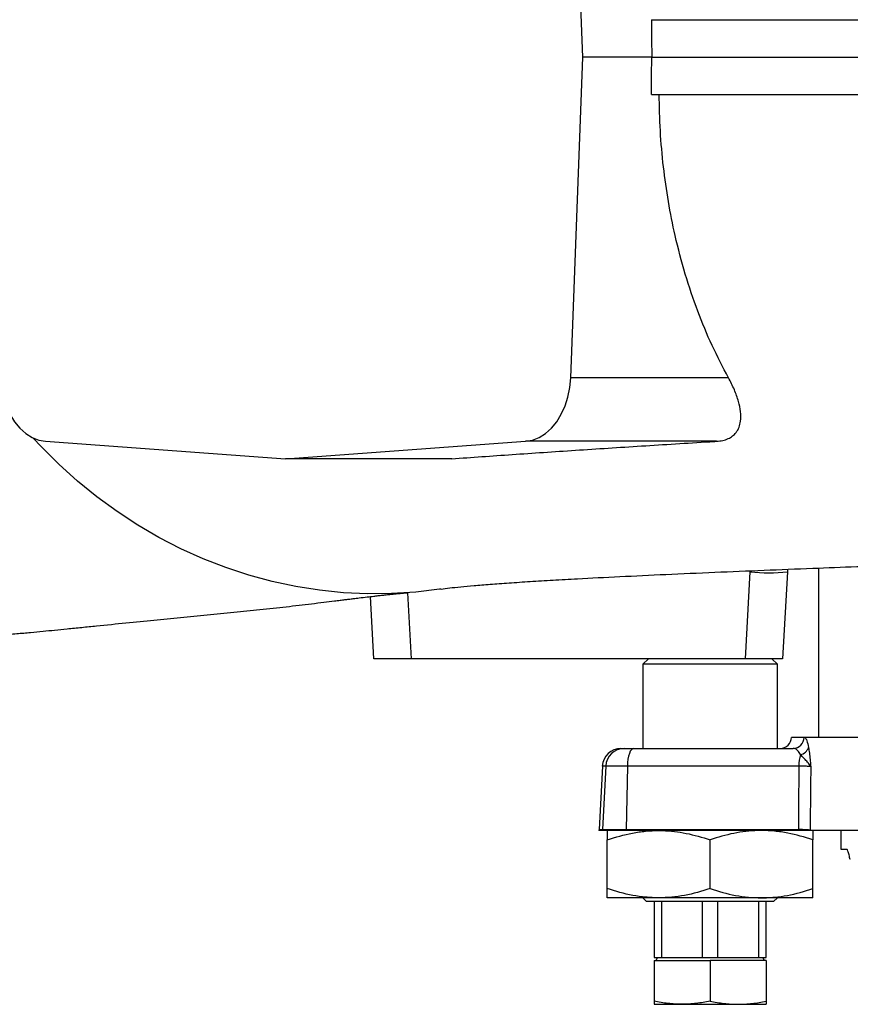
# Model space of a CAD drawing. Header units: millimetres. Extents: x 1536 to 5315, y 842 to 6038.
# Tile 6 of 18: x 3466 to 3911, y 1115 to 1642. Entities that reach past the tile are written whole.
import ezdxf

# ---------------------------------------------------------------- set-up
doc = ezdxf.new("R2010")
doc.units = ezdxf.units.MM
doc.header["$LTSCALE"] = 2

msp = doc.modelspace()

# ---------------------------------------------------------------- linework, layer by layer
at = {"color": 7, "linetype": 'Continuous', "lineweight": 25}
for p, q in [((3767.65, 1621.76), (3761.11, 1793.41)), ((3761.11, 1450.11), (3767.65, 1621.76)), ((3804.52, 1621.76), (3767.65, 1621.76)), ((3845.56, 1450.11), (3761.11, 1450.11)), ((3480.11, 1416.1), (3608.56, 1406.76)), ((3608.56, 1406.76), (3737, 1416.1)), ((3839.14, 1416.1), (3737, 1416.1)), ((3697.47, 1406.76), (3608.56, 1406.76)), ((3854.67, 1299.76), (3857.25, 1346.29)), ((3874.69, 1299.75), (3877.25, 1346.22)), ((3877.29, 1346.21), (3877.42, 1347.64)), ((3893.73, 1348.28), (3893.73, 1257.76)), ((3655.73, 1299.76), (3653.98, 1333.02)), ((3675.7, 1299.76), (3655.73, 1299.76)), ((3854.67, 1299.76), (3675.7, 1299.76)), ((3802.73, 1299.76), (3799.73, 1296.76)), ((3799.73, 1296.76), (3799.73, 1251.76)), ((3835.73, 1296.76), (3799.73, 1296.76)), ((3871.73, 1296.76), (3835.73, 1296.76)), ((3871.73, 1296.76), (3868.73, 1299.76)), ((3871.73, 1251.76), (3871.73, 1296.76)), ((3879.29, 1257.76), (3879.29, 1257.66)), ((3879.29, 1257.76), (4074.73, 1257.76)), ((3788.04, 1251.76), (3789.83, 1251.76)), ((3789.83, 1251.76), (3794.86, 1251.76)), ((3794.86, 1251.76), (3880.19, 1251.76)), ((3778.06, 1242.29), (3776.28, 1208.29)), ((3779.87, 1242.29), (3778.1, 1208.29)), ((3791.44, 1242.29), (3779.87, 1242.29)), ((3791.44, 1242.29), (3790.84, 1208.29)), ((3883.21, 1242.29), (3791.44, 1242.29)), ((3778.08, 1207.76), (3776.26, 1207.76)), ((3790.83, 1207.76), (3778.08, 1207.76)), ((3778.1, 1208.29), (3790.84, 1208.29)), ((3882.98, 1207.76), (3790.83, 1207.76)), ((3790.84, 1208.29), (3882.99, 1208.29)), ((4032.69, 1207.76), (3889.35, 1207.76)), ((3905.73, 1207.76), (3905.73, 1197.76)), ((3780.73, 1176.68), (3780.73, 1202.85)), ((3835.73, 1176.68), (3835.73, 1202.85)), ((3890.73, 1176.68), (3890.73, 1202.85)), ((3905.73, 1197.76), (3908.85, 1197.76)), ((3808.23, 1171.76), (3780.73, 1171.76)), ((3799.73, 1171.76), (3801.73, 1169.76)), ((3863.23, 1171.76), (3808.23, 1171.76)), ((3890.73, 1171.76), (3863.23, 1171.76)), ((3869.73, 1169.76), (3871.73, 1171.76)), ((3835.73, 1169.76), (3801.73, 1169.76)), ((3805.73, 1169.76), (3805.73, 1139.76)), ((3809.9, 1139.76), (3809.9, 1169.76)), ((3831.55, 1169.76), (3831.55, 1139.76)), ((3869.73, 1169.76), (3835.73, 1169.76)), ((3839.9, 1139.76), (3839.9, 1169.76)), ((3861.55, 1169.76), (3861.55, 1139.76)), ((3865.73, 1139.76), (3865.73, 1169.76)), ((3805.73, 1139.76), (3809.9, 1139.76)), ((3807.54, 1139.76), (3806.61, 1138.16)), ((3809.9, 1139.76), (3831.55, 1139.76)), ((3831.55, 1139.76), (3839.9, 1139.76)), ((3839.9, 1139.76), (3861.55, 1139.76)), ((3861.55, 1139.76), (3865.73, 1139.76)), ((3864.84, 1138.16), (3863.92, 1139.76)), ((3805.73, 1138.16), (3805.73, 1116.45)), ((3805.73, 1138.16), (3835.73, 1138.16)), ((3835.73, 1138.16), (3835.73, 1116.45)), ((3865.73, 1138.16), (3835.73, 1138.16)), ((3865.73, 1138.16), (3865.73, 1116.45)), ((3805.73, 1114.76), (3820.73, 1114.76)), ((3820.73, 1114.76), (3850.73, 1114.76)), ((3850.73, 1114.76), (3865.73, 1114.76))]:
    msp.add_line(p, q, dxfattribs=at)
at = {"color": 8, "linetype": 'Continuous', "lineweight": 25}
for p, q in [((3673.85, 1335.03), (3675.7, 1299.76)), ((3879.29, 1257.66), (3886.11, 1257.66)), ((3779.87, 1242.29), (3778.06, 1242.29)), ((3776.28, 1208.29), (3778.1, 1208.29)), ((3889.35, 1207.94), (4032.69, 1207.94))]:
    msp.add_line(p, q, dxfattribs=at)
at = {"color": 7, "linetype": 'Continuous', "lineweight": 25, "flags": 128}
for points in [[(3804.32, 1641.76), (3804.42, 1631.76), (3804.52, 1621.76)], [(3804.32, 1601.76), (3804.42, 1611.76), (3804.52, 1621.76)], [(3456, 1450.11), (3456.47, 1444.89), (3457.48, 1439.81), (3459, 1435), (3461, 1430.55), (3463.44, 1426.57), (3466.27, 1423.13), (3469.42, 1420.31), (3472.82, 1418.17), (3476.41, 1416.76), (3480.11, 1416.1)], [(3737, 1416.1), (3740.7, 1416.76), (3744.29, 1418.17), (3747.69, 1420.31), (3750.84, 1423.13), (3753.67, 1426.57), (3756.11, 1430.55), (3758.11, 1435), (3759.63, 1439.81), (3760.64, 1444.89), (3761.11, 1450.11)], [(3691.7, 1336.99), (3690.95, 1336.88), (3678.15, 1335.38), (3665.29, 1334.57), (3652.41, 1334.47), (3639.55, 1335.07), (3626.72, 1336.37), (3613.97, 1338.37), (3601.33, 1341.06), (3588.82, 1344.44), (3576.48, 1348.49), (3564.33, 1353.22), (3552.42, 1358.6), (3540.75, 1364.62), (3529.37, 1371.27), (3518.31, 1378.54), (3507.58, 1386.4), (3497.22, 1394.84), (3487.24, 1403.83), (3477.69, 1413.35), (3473.49, 1417.84)], [(3794.86, 1251.76), (3794.21, 1251.58), (3793.59, 1251.05), (3793.02, 1250.19), (3792.51, 1249.02), (3792.08, 1247.59), (3791.75, 1245.95), (3791.54, 1244.16), (3791.44, 1242.29)], [(3889.58, 1241.94), (3889.51, 1231.79), (3889.35, 1207.94)]]:
    msp.add_lwpolyline(points, dxfattribs=at)
at = {"color": 8, "linetype": 'Continuous', "lineweight": 25}
msp.add_arc((3867.54, 1438.03), 92.32, 263.6017, 276.0193, dxfattribs=at)
at = {"color": 7, "linetype": 'Continuous', "lineweight": 25}
for centre, radius, start, end in [((3873.29, 1257.76), 6, 270, 359), ((3880.15, 1257.72), 5.96, 270.3812, 359.3956), ((3788.04, 1241.76), 10, 90, 177), ((3789.84, 1241.78), 9.98, 90.0804, 177.0908), ((3882.95, 1254.05), 5.75, 281.2251, 342.1806), ((3906.32, 1242.16), 23.1, 164.3223, 179.6954), ((3786.26, 1207.76), 10, 177, 180), ((3788.23, 1207.76), 10.15, 177.0283, 179.9836), ((3820.19, 1207.76), 29.36, 178.9804, 180.0016), ((3911.71, 1207.77), 28.72, 178.969, 180.013), ((3900.41, 1207.76), 11.06, 179.0589, 179.9627)]:
    msp.add_arc(centre, radius, start, end, dxfattribs=at)
msp.add_ellipse((4334.53, 3379.09), major_axis=(164.32, 9147.48), ratio=0.04642, start_param=1.807404, end_param=1.811228, dxfattribs=at)
for points, knots in [([(3804.32, 1641.76), (3816.47, 1641.76), (3840.79, 1641.76), (3878.26, 1641.76), (3916.39, 1641.76), (3955.64, 1641.76), (3995.98, 1641.76), (4037.37, 1641.76), (4079.25, 1641.76), (4121.55, 1641.76), (4164.19, 1641.76), (4207.12, 1641.76), (4250.24, 1641.76), (4293.9, 1641.76), (4338.02, 1641.76), (4382.55, 1641.76), (4426.98, 1641.76), (4470.86, 1641.76), (4514.13, 1641.76), (4556.74, 1641.76), (4598.95, 1641.76), (4641.41, 1641.76), (4684.04, 1641.76), (4726.75, 1641.76), (4768.73, 1641.76), (4809.84, 1641.76), (4850.06, 1641.76), (4875.98, 1641.76), (4888.93, 1641.76)], [0, 0, 0, 0, 0.036607, 0.073244, 0.109881, 0.146488, 0.184426, 0.222396, 0.260366, 0.298304, 0.336238, 0.374206, 0.412173, 0.450107, 0.489133, 0.528194, 0.567255, 0.606281, 0.644389, 0.682531, 0.720673, 0.758781, 0.79892, 0.839136, 0.879391, 0.919646, 0.959861, 1, 1, 1, 1]), ([(3804.52, 1621.76), (3816.61, 1621.76), (3840.8, 1621.76), (3878.08, 1621.76), (3916, 1621.76), (3955.12, 1621.76), (3995.41, 1621.76), (4036.84, 1621.76), (4078.77, 1621.76), (4121.1, 1621.76), (4163.78, 1621.76), (4206.75, 1621.76), (4249.92, 1621.76), (4293.62, 1621.76), (4337.79, 1621.76), (4382.36, 1621.76), (4426.83, 1621.76), (4470.76, 1621.76), (4514.08, 1621.76), (4556.73, 1621.76), (4598.98, 1621.76), (4641.51, 1621.76), (4684.21, 1621.76), (4727, 1621.76), (4769.07, 1621.76), (4810.26, 1621.76), (4850.55, 1621.76), (4876.53, 1621.76), (4889.5, 1621.76)], [0, 0, 0, 0, 0.036397, 0.072823, 0.109249, 0.145646, 0.183611, 0.22161, 0.259608, 0.297573, 0.335535, 0.37353, 0.411525, 0.449488, 0.488542, 0.527631, 0.566721, 0.605776, 0.643912, 0.682081, 0.720251, 0.758387, 0.798591, 0.838873, 0.879194, 0.919515, 0.959796, 1, 1, 1, 1]), ([(3804.32, 1601.76), (3816.47, 1601.76), (3840.79, 1601.76), (3878.26, 1601.76), (3916.39, 1601.76), (3955.64, 1601.76), (3995.98, 1601.76), (4037.37, 1601.76), (4079.26, 1601.76), (4121.55, 1601.76), (4164.19, 1601.76), (4207.12, 1601.76), (4250.24, 1601.76), (4293.9, 1601.76), (4338.02, 1601.76), (4382.55, 1601.76), (4426.98, 1601.76), (4470.86, 1601.76), (4514.13, 1601.76), (4556.74, 1601.76), (4598.95, 1601.76), (4641.41, 1601.76), (4684.04, 1601.76), (4726.75, 1601.76), (4768.73, 1601.76), (4809.84, 1601.76), (4850.06, 1601.76), (4875.99, 1601.76), (4888.93, 1601.76)], [0, 0, 0, 0, 0.036607, 0.073244, 0.109881, 0.146488, 0.184426, 0.222396, 0.260366, 0.298303, 0.336238, 0.374205, 0.412172, 0.450107, 0.489132, 0.528193, 0.567254, 0.60628, 0.644388, 0.68253, 0.720672, 0.75878, 0.798919, 0.839135, 0.87939, 0.919645, 0.959861, 1, 1, 1, 1]), ([(3845.56, 1450.11), (3842.57, 1455.81), (3836.59, 1467.21), (3828.9, 1485.82), (3822.25, 1505.48), (3817.08, 1525.16), (3813.26, 1544.38), (3810.62, 1563.09), (3808.9, 1582.25), (3808.63, 1595.26), (3808.49, 1601.76)], [0, 0, 0, 0, 0.131462, 0.262923, 0.398178, 0.533431, 0.648781, 0.76413, 0.882065, 1, 1, 1, 1]), ([(3839.14, 1416.1), (3840.29, 1416.22), (3842.59, 1416.46), (3845.51, 1417.45), (3847.89, 1418.89), (3849.9, 1420.91), (3851.34, 1423.57), (3852.22, 1427.29), (3852.18, 1431.91), (3851.02, 1437.56), (3848.9, 1443.66), (3846.67, 1447.96), (3845.56, 1450.11)], [0, 0, 0, 0, 0.070566, 0.14112, 0.211494, 0.281928, 0.373246, 0.464698, 0.592596, 0.720668, 0.860309, 1, 1, 1, 1]), ([(3697.47, 1406.76), (3708.16, 1407.53), (3729.56, 1409.05), (3763.52, 1411.34), (3798.8, 1413.62), (3824.38, 1415.21), (3837.98, 1416.03), (3839.14, 1416.1)], [0, 0, 0, 0, 0.243194, 0.486389, 0.731719, 0.977049, 1, 1, 1, 1]), ([(3691.71, 1336.99), (3693.19, 1337.2), (3696.14, 1337.61), (3702.01, 1338.24), (3709.14, 1338.89), (3717.79, 1339.59), (3727.9, 1340.33), (3739.28, 1341.08), (3751.52, 1341.82), (3767.29, 1342.7), (3787.22, 1343.72), (3811.86, 1344.88), (3837.7, 1346.02), (3864.04, 1347.11), (3889.48, 1348.13), (3913.62, 1349.05), (3936.2, 1349.9), (3957.66, 1350.7), (3978.38, 1351.45), (3999.01, 1352.2), (4024.46, 1353.12), (4055.39, 1354.23), (4092.32, 1355.56), (4129.21, 1356.87), (4165.82, 1358.17), (4202.11, 1359.45), (4240.12, 1360.79), (4276.41, 1362.07), (4310.66, 1363.27), (4342.57, 1364.38), (4370.78, 1365.37), (4394.91, 1366.21), (4414.09, 1366.89), (4432.07, 1367.52), (4447.88, 1368.07), (4461.6, 1368.55), (4473.32, 1368.97), (4483.56, 1369.33), (4492.44, 1369.64), (4501.7, 1369.97), (4512.72, 1370.36), (4526.72, 1370.86), (4543.31, 1371.45), (4561.66, 1372.11), (4581.37, 1372.83), (4601.94, 1373.58), (4623.64, 1374.37), (4646.28, 1375.22), (4669.62, 1376.1), (4693.57, 1377.01), (4718.01, 1377.96), (4743.02, 1378.96), (4759.44, 1379.63), (4767.82, 1379.97)], [0, 0, 0, 0, 0.018229, 0.036235, 0.054007, 0.071623, 0.089159, 0.106666, 0.124163, 0.141684, 0.169823, 0.198172, 0.226519, 0.253595, 0.279179, 0.301646, 0.322686, 0.342241, 0.36034, 0.378365, 0.396806, 0.426602, 0.457382, 0.489138, 0.516979, 0.545656, 0.575469, 0.606465, 0.630406, 0.655051, 0.680431, 0.695752, 0.71097, 0.724921, 0.737513, 0.747774, 0.756898, 0.764883, 0.771727, 0.777705, 0.786625, 0.797632, 0.810726, 0.825905, 0.841274, 0.857924, 0.875541, 0.894124, 0.913672, 0.933816, 0.954904, 0.976956, 1, 1, 1, 1]), ([(3380.59, 1306.97), (3381.79, 1307.07), (3386.29, 1307.45), (3394.28, 1308.05), (3404.53, 1308.77), (3413.87, 1309.4), (3421.14, 1309.88), (3427.44, 1310.3), (3433.64, 1310.73), (3440.99, 1311.25), (3448.72, 1311.84), (3456.69, 1312.48), (3464.36, 1313.14), (3471.88, 1313.81), (3478.61, 1314.45), (3485.13, 1315.08), (3492.07, 1315.77), (3499.54, 1316.52), (3510.17, 1317.61), (3523.22, 1318.95), (3538.11, 1320.44), (3552.35, 1321.83), (3566.48, 1323.17), (3580.77, 1324.55), (3595.17, 1326.03), (3606.59, 1327.3), (3615.73, 1328.36), (3622.44, 1329.16), (3628.77, 1329.93), (3633.87, 1330.56), (3637.6, 1331.02), (3640.16, 1331.34), (3642.53, 1331.63), (3645.07, 1331.94), (3648.32, 1332.34), (3651.99, 1332.79), (3655.42, 1333.19), (3658.16, 1333.51), (3660.55, 1333.78), (3663.03, 1334.05), (3665.13, 1334.26), (3666.65, 1334.42), (3667.68, 1334.52), (3668.61, 1334.61), (3669.49, 1334.69), (3670.52, 1334.78), (3671.89, 1334.89), (3672.86, 1334.96), (3673.43, 1335)], [0, 0, 0, 0, 0.009273, 0.034724, 0.061943, 0.086384, 0.106173, 0.117972, 0.133095, 0.151648, 0.172082, 0.190914, 0.212484, 0.231549, 0.249207, 0.265684, 0.283669, 0.305381, 0.327792, 0.374757, 0.421885, 0.468589, 0.516342, 0.563613, 0.610563, 0.660399, 0.685197, 0.709991, 0.734692, 0.756875, 0.768921, 0.779504, 0.788756, 0.800418, 0.816206, 0.837293, 0.856293, 0.869709, 0.884043, 0.902219, 0.919475, 0.929545, 0.938565, 0.94708, 0.955132, 0.964907, 0.979889, 1, 1, 1, 1]), ([(3874.48, 1299.76), (3874.39, 1299.76), (3874.2, 1299.76), (3871.21, 1299.76), (3866.42, 1299.76), (3860.6, 1299.76), (3856.52, 1299.76), (3854.67, 1299.76)], [0, 0, 0, 0, 0.179186, 0.39403, 0.608516, 0.822824, 1, 1, 1, 1]), ([(3886.11, 1257.66), (3886.25, 1257.63), (3886.73, 1257.51), (3887.57, 1256.18), (3888.14, 1253.59), (3888.43, 1252.29)], [0, 0, 0, 0, 0.1696, 0.583466, 1, 1, 1, 1]), ([(3884.07, 1248.41), (3883.59, 1249.22), (3882.62, 1250.88), (3881.24, 1251.67), (3880.43, 1251.74), (3880.19, 1251.76)], [0, 0, 0, 0, 0.406982, 0.826604, 1, 1, 1, 1]), ([(3888.43, 1252.29), (3888.59, 1251.29), (3888.9, 1249.29), (3889.25, 1245.88), (3889.46, 1243.4), (3889.57, 1242.1), (3889.58, 1241.95), (3889.58, 1241.94)], [0, 0, 0, 0, 0.325086, 0.650945, 0.958234, 0.99712, 1, 1, 1, 1]), ([(3889.58, 1241.94), (3889.58, 1241.94), (3889.54, 1242.04), (3889.21, 1242.82), (3888.15, 1244.2), (3886.06, 1246.3), (3884.74, 1247.7), (3884.07, 1248.41)], [0, 0, 0, 0, 0.002291, 0.050285, 0.401113, 0.700178, 1, 1, 1, 1]), ([(3889.58, 1241.94), (3889.58, 1241.94), (3889.35, 1242), (3888.49, 1242.1), (3886.27, 1242.23), (3884.23, 1242.27), (3883.21, 1242.29)], [0, 0, 0, 0, 0.00569, 0.337783, 0.669098, 1, 1, 1, 1]), ([(3780.73, 1202.85), (3785.19, 1204.19), (3791.93, 1206.2), (3801.18, 1207.55), (3805.88, 1207.69), (3808.23, 1207.76)], [0, 0, 0, 0, 0.495254, 0.747649, 1, 1, 1, 1]), ([(3780.73, 1207.76), (3780.73, 1207.7), (3780.73, 1207.54), (3780.73, 1206.02), (3780.73, 1203.91), (3780.73, 1202.85)], [0, 0, 0, 0, 0.232526, 0.614096, 1, 1, 1, 1]), ([(3808.23, 1207.76), (3808.88, 1207.76), (3813.81, 1207.71), (3823.12, 1206.64), (3831.5, 1204.12), (3835.73, 1202.85)], [0, 0, 0, 0, 0.070113, 0.530797, 1, 1, 1, 1]), ([(3863.23, 1207.76), (3862.57, 1207.76), (3857.64, 1207.71), (3848.33, 1206.64), (3839.95, 1204.12), (3835.73, 1202.85)], [0, 0, 0, 0, 0.070113, 0.530796, 1, 1, 1, 1]), ([(3890.73, 1202.85), (3886.26, 1204.19), (3879.52, 1206.2), (3870.27, 1207.55), (3865.57, 1207.69), (3863.23, 1207.76)], [0, 0, 0, 0, 0.495254, 0.747651, 1, 1, 1, 1]), ([(3889.35, 1207.76), (3889.01, 1207.76), (3888.32, 1207.76), (3886.03, 1207.76), (3884, 1207.76), (3882.98, 1207.76)], [0, 0, 0, 0, 0.333438, 0.666905, 1, 1, 1, 1]), ([(3889.35, 1207.94), (3889.27, 1207.96), (3888.93, 1208.03), (3887.69, 1208.14), (3885.47, 1208.24), (3883.71, 1208.27), (3882.99, 1208.29)], [0, 0, 0, 0, 0.099948, 0.433136, 0.765863, 1, 1, 1, 1]), ([(3890.73, 1207.76), (3890.73, 1207.7), (3890.73, 1207.54), (3890.73, 1206.02), (3890.73, 1203.91), (3890.73, 1202.85)], [0, 0, 0, 0, 0.232526, 0.614096, 1, 1, 1, 1]), ([(3910.74, 1192.31), (3910.73, 1192.32), (3910.49, 1192.7), (3910.12, 1194.87), (3909.49, 1197.1), (3909.07, 1197.53), (3908.85, 1197.76)], [0, 0, 0, 0, 0.008524, 0.32466, 0.639621, 1, 1, 1, 1]), ([(3808.23, 1171.76), (3807.06, 1171.76), (3805.89, 1171.79), (3803.55, 1171.91), (3802.39, 1171.99), (3798.91, 1172.33), (3796.61, 1172.66), (3789.74, 1173.95), (3785.21, 1175.18), (3780.73, 1176.68)], [0, 0, 0, 0, 0.125, 0.125, 0.25, 0.25, 0.5, 0.5, 1, 1, 1, 1]), ([(3780.73, 1171.76), (3780.73, 1171.76), (3780.73, 1171.79), (3780.73, 1171.91), (3780.73, 1171.99), (3780.73, 1172.33), (3780.73, 1172.67), (3780.73, 1173.96), (3780.73, 1175.19), (3780.73, 1176.68)], [0, 0, 0, 0, 0.125, 0.125, 0.25, 0.25, 0.5, 0.5, 1, 1, 1, 1]), ([(3835.73, 1176.68), (3831.23, 1175.18), (3826.69, 1173.94), (3817.54, 1172.23), (3812.91, 1171.76), (3808.23, 1171.76)], [0, 0, 0, 0, 0.5, 0.5, 1, 1, 1, 1]), ([(3835.73, 1176.68), (3840.22, 1175.18), (3844.76, 1173.94), (3853.91, 1172.23), (3858.54, 1171.76), (3863.23, 1171.76)], [0, 0, 0, 0, 0.5, 0.5, 1, 1, 1, 1]), ([(3863.23, 1171.76), (3864.39, 1171.76), (3865.56, 1171.79), (3867.9, 1171.91), (3869.06, 1171.99), (3872.54, 1172.33), (3874.84, 1172.66), (3881.71, 1173.95), (3886.24, 1175.18), (3890.73, 1176.68)], [0, 0, 0, 0, 0.125, 0.125, 0.25, 0.25, 0.5, 0.5, 1, 1, 1, 1]), ([(3890.73, 1171.76), (3890.73, 1171.76), (3890.73, 1171.79), (3890.73, 1171.91), (3890.73, 1171.99), (3890.73, 1172.33), (3890.73, 1172.67), (3890.73, 1173.96), (3890.73, 1175.19), (3890.73, 1176.68)], [0, 0, 0, 0, 0.125, 0.125, 0.25, 0.25, 0.5, 0.5, 1, 1, 1, 1]), ([(3820.73, 1114.76), (3818.22, 1114.85), (3813.19, 1115.01), (3808.22, 1115.97), (3805.73, 1116.45)], [0, 0, 0, 0, 0.497781, 1, 1, 1, 1]), ([(3805.73, 1116.45), (3805.73, 1116.42), (3805.73, 1115.89), (3805.73, 1115.02), (3805.73, 1114.85), (3805.73, 1114.76)], [0, 0, 0, 0, 0.031811, 0.514155, 1, 1, 1, 1]), ([(3835.73, 1116.45), (3833.25, 1115.98), (3828.28, 1115.02), (3823.25, 1114.85), (3820.73, 1114.76)], [0, 0, 0, 0, 0.498113, 1, 1, 1, 1]), ([(3835.73, 1116.45), (3838.2, 1115.98), (3843.17, 1115.02), (3848.2, 1114.85), (3850.73, 1114.76)], [0, 0, 0, 0, 0.498113, 1, 1, 1, 1]), ([(3850.73, 1114.76), (3853.23, 1114.85), (3858.26, 1115.01), (3863.23, 1115.97), (3865.73, 1116.45)], [0, 0, 0, 0, 0.497782, 1, 1, 1, 1]), ([(3865.73, 1116.45), (3865.73, 1116.42), (3865.73, 1115.89), (3865.73, 1115.02), (3865.73, 1114.85), (3865.73, 1114.76)], [0, 0, 0, 0, 0.031811, 0.514155, 1, 1, 1, 1])]:
    msp.add_open_spline(points, degree=3, knots=knots, dxfattribs=at)

doc.saveas('drawing.dxf')
